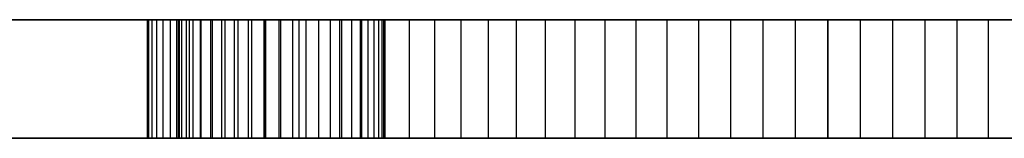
# Model space of a CAD drawing. Extents: x -47 to 47, y -122 to 0.
# Tile 25 of 28: x -14 to 3, y -2 to 0. Entities that reach past the tile are written whole.
import ezdxf

# ---------------------------------------------------------------- set-up
doc = ezdxf.new("R2010")
doc.units = 0
doc.header["$LTSCALE"] = 25.4
doc.layers.get('0').update_dxf_attribs({"linetype": 'CONTINUOUS'})

# ---------------------------------------------------------------- blocks, each defined once
blk = doc.blocks.new('NL2500034645_STL')
at = {"color": 0}
for p, q in [((-19.5, 0, -50), (19.5, 0, -50)), ((19.5, 0, 50), (-19.5, 0, 50)), ((-19.5, 0, -50), (19.5, 0, -50)), ((19.5, 0, 50), (-19.5, 0, 50)), ((19, 0, 49), (-19, 0, 49)), ((-19, 0, -49), (19, 0, -49)), ((19, 0, 49), (-19, 0, 49)), ((-19, 0, -49), (19, 0, -49)), ((17.606, 0, 47.556), (-17.394, 0, 47.556)), ((-17.394, 0, -47.444), (17.606, 0, -47.444)), ((-17.394, 0, -47.444), (17.606, 0, -47.444)), ((17.606, 0, 47.556), (-17.394, 0, 47.556)), ((-11.363, 0, 40.904), (-11.39, 0, 40.44)), ((-11.39, 0, 40.44), (-11.31, 0, 39.983)), ((-11.39, -2, 40.44), (-11.39, 0, 40.44)), ((-11.363, 0, 40.904), (-11.39, 0, 40.44)), ((-11.39, -2, 40.44), (-11.39, 0, 40.44)), ((-11.39, 0, 40.44), (-11.31, 0, 39.983)), ((-11.23, 0, 41.349), (-11.363, 0, 40.904)), ((-11.363, -2, 40.904), (-11.363, 0, 40.904)), ((-11.23, 0, 41.349), (-11.363, 0, 40.904)), ((-11.363, -2, 40.904), (-11.363, 0, 40.904)), ((-11.31, 0, 39.983), (-11.126, 0, 39.556)), ((-11.31, -2, 39.983), (-11.31, 0, 39.983)), ((-11.31, -2, 39.983), (-11.31, 0, 39.983)), ((-11.31, 0, 39.983), (-11.126, 0, 39.556)), ((-10.998, 0, 41.751), (-11.23, 0, 41.349)), ((-11.23, -2, 41.349), (-11.23, 0, 41.349)), ((-10.998, 0, 41.751), (-11.23, 0, 41.349)), ((-11.23, -2, 41.349), (-11.23, 0, 41.349)), ((-11.126, 0, 39.556), (-10.849, 0, 39.184)), ((-11.126, -2, 39.556), (-11.126, 0, 39.556)), ((-11.126, -2, 39.556), (-11.126, 0, 39.556)), ((-11.126, 0, 39.556), (-10.849, 0, 39.184)), ((-10.679, 0, 42.089), (-10.998, 0, 41.751)), ((-10.998, -2, 41.751), (-10.998, 0, 41.751)), ((-10.679, 0, 42.089), (-10.998, 0, 41.751)), ((-10.998, -2, 41.751), (-10.998, 0, 41.751)), ((-10.863, 0, -21.622), (-10.89, 0, -22.718)), ((-10.89, 0, -22.718), (-10.809, 0, -23.811)), ((-10.89, -2, -22.718), (-10.89, 0, -22.718)), ((-10.863, 0, -21.622), (-10.89, 0, -22.718)), ((-10.89, -2, -22.718), (-10.89, 0, -22.718)), ((-10.89, 0, -22.718), (-10.809, 0, -23.811)), ((-10.727, 0, -20.533), (-10.863, 0, -21.622)), ((-10.863, -2, -21.622), (-10.863, 0, -21.622)), ((-10.727, 0, -20.533), (-10.863, 0, -21.622)), ((-10.863, -2, -21.622), (-10.863, 0, -21.622)), ((-10.849, 0, 39.184), (-10.493, 0, 38.885)), ((-10.849, -2, 39.184), (-10.849, 0, 39.184)), ((-10.849, -2, 39.184), (-10.849, 0, 39.184)), ((-10.849, 0, 39.184), (-10.493, 0, 38.885)), ((-10.809, 0, -23.811), (-10.618, 0, -24.891)), ((-10.809, -2, -23.811), (-10.809, 0, -23.811)), ((-10.809, -2, -23.811), (-10.809, 0, -23.811)), ((-10.809, 0, -23.811), (-10.618, 0, -24.891)), ((-10.483, 0, -19.464), (-10.727, 0, -20.533)), ((-10.727, -2, -20.533), (-10.727, 0, -20.533)), ((-10.483, 0, -19.464), (-10.727, 0, -20.533)), ((-10.727, -2, -20.533), (-10.727, 0, -20.533)), ((-10.291, 0, 42.344), (-10.679, 0, 42.089)), ((-10.679, -2, 42.089), (-10.679, 0, 42.089)), ((-10.291, 0, 42.344), (-10.679, 0, 42.089)), ((-10.679, -2, 42.089), (-10.679, 0, 42.089)), ((-10.618, 0, -24.891), (-10.321, 0, -25.947)), ((-10.618, -2, -24.891), (-10.618, 0, -24.891)), ((-10.618, -2, -24.891), (-10.618, 0, -24.891)), ((-10.618, 0, -24.891), (-10.321, 0, -25.947)), ((-10.493, 0, 38.885), (-10.078, 0, 38.677)), ((-10.493, -2, 38.885), (-10.493, 0, 38.885)), ((-10.493, -2, 38.885), (-10.493, 0, 38.885)), ((-10.493, 0, 38.885), (-10.078, 0, 38.677)), ((-10.133, 0, -18.425), (-10.483, 0, -19.464)), ((-10.483, -2, -19.464), (-10.483, 0, -19.464)), ((-10.133, 0, -18.425), (-10.483, 0, -19.464)), ((-10.483, -2, -19.464), (-10.483, 0, -19.464)), ((-10.321, 0, -25.947), (-9.92, 0, -26.968)), ((-10.321, -2, -25.947), (-10.321, 0, -25.947)), ((-10.321, -2, -25.947), (-10.321, 0, -25.947)), ((-10.321, 0, -25.947), (-9.92, 0, -26.968)), ((-9.855, 0, 42.503), (-10.291, 0, 42.344)), ((-10.291, -2, 42.344), (-10.291, 0, 42.344)), ((-9.855, 0, 42.503), (-10.291, 0, 42.344)), ((-10.291, -2, 42.344), (-10.291, 0, 42.344)), ((-9.682, 0, -17.425), (-10.133, 0, -18.425)), ((-10.133, -2, -18.425), (-10.133, 0, -18.425)), ((-9.682, 0, -17.425), (-10.133, 0, -18.425)), ((-10.133, -2, -18.425), (-10.133, 0, -18.425)), ((-10.078, 0, 38.677), (-9.626, 0, 38.57)), ((-10.078, -2, 38.677), (-10.078, 0, 38.677)), ((-10.078, -2, 38.677), (-10.078, 0, 38.677)), ((-10.078, 0, 38.677), (-9.626, 0, 38.57)), ((-9.92, 0, -26.968), (-9.42, 0, -27.944)), ((-9.92, -2, -26.968), (-9.92, 0, -26.968)), ((-9.92, -2, -26.968), (-9.92, 0, -26.968)), ((-9.92, 0, -26.968), (-9.42, 0, -27.944)), ((-9.394, 0, 42.556), (-9.855, 0, 42.503)), ((-9.855, -2, 42.503), (-9.855, 0, 42.503)), ((-9.394, 0, 42.556), (-9.855, 0, 42.503)), ((-9.855, -2, 42.503), (-9.855, 0, 42.503)), ((-9.134, 0, -16.476), (-9.682, 0, -17.425)), ((-9.682, -2, -17.425), (-9.682, 0, -17.425)), ((-9.134, 0, -16.476), (-9.682, 0, -17.425)), ((-9.682, -2, -17.425), (-9.682, 0, -17.425)), ((-9.626, 0, 38.57), (-9.394, 0, 38.556)), ((-9.626, -2, 38.57), (-9.626, 0, 38.57)), ((-9.626, -2, 38.57), (-9.626, 0, 38.57)), ((-9.626, 0, 38.57), (-9.394, 0, 38.556)), ((-9.42, 0, -27.944), (-8.825, 0, -28.865)), ((-9.42, -2, -27.944), (-9.42, 0, -27.944)), ((-9.42, -2, -27.944), (-9.42, 0, -27.944)), ((-9.42, 0, -27.944), (-8.825, 0, -28.865)), ((-9.394, 0, 38.556), (-9.162, 0, 38.57)), ((-8.933, 0, 42.503), (-9.394, 0, 42.556)), ((-9.394, 0, 42.556), (-9.394, -2, 42.556)), ((-9.394, -2, 38.556), (-9.394, 0, 38.556)), ((-9.394, -2, 38.556), (-9.394, 0, 38.556)), ((-9.394, 0, 38.556), (-9.162, 0, 38.57)), ((-9.394, 0, 42.556), (-9.394, -2, 42.556)), ((-8.933, 0, 42.503), (-9.394, 0, 42.556)), ((-9.162, 0, 38.57), (-8.71, 0, 38.677)), ((-9.162, -2, 38.57), (-9.162, 0, 38.57)), ((-9.162, -2, 38.57), (-9.162, 0, 38.57)), ((-9.162, 0, 38.57), (-8.71, 0, 38.677)), ((-8.494, 0, -15.585), (-9.134, 0, -16.476)), ((-9.134, -2, -16.476), (-9.134, 0, -16.476)), ((-8.494, 0, -15.585), (-9.134, 0, -16.476)), ((-9.134, -2, -16.476), (-9.134, 0, -16.476)), ((-8.496, 0, 42.344), (-8.933, 0, 42.503)), ((-8.933, -2, 42.503), (-8.933, 0, 42.503)), ((-8.496, 0, 42.344), (-8.933, 0, 42.503)), ((-8.933, -2, 42.503), (-8.933, 0, 42.503)), ((-8.825, 0, -28.865), (-8.141, 0, -29.722)), ((-8.825, -2, -28.865), (-8.825, 0, -28.865)), ((-8.825, -2, -28.865), (-8.825, 0, -28.865)), ((-8.825, 0, -28.865), (-8.141, 0, -29.722)), ((-8.71, 0, 38.677), (-8.295, 0, 38.885)), ((-8.71, -2, 38.677), (-8.71, 0, 38.677)), ((-8.71, -2, 38.677), (-8.71, 0, 38.677)), ((-8.71, 0, 38.677), (-8.295, 0, 38.885)), ((-8.108, 0, 42.089), (-8.496, 0, 42.344)), ((-8.496, -2, 42.344), (-8.496, 0, 42.344)), ((-8.108, 0, 42.089), (-8.496, 0, 42.344)), ((-8.496, -2, 42.344), (-8.496, 0, 42.344)), ((-7.768, 0, -14.763), (-8.494, 0, -15.585)), ((-8.494, -2, -15.585), (-8.494, 0, -15.585)), ((-7.768, 0, -14.763), (-8.494, 0, -15.585)), ((-8.494, -2, -15.585), (-8.494, 0, -15.585)), ((-8.295, 0, 38.885), (-7.939, 0, 39.184)), ((-8.295, -2, 38.885), (-8.295, 0, 38.885)), ((-8.295, -2, 38.885), (-8.295, 0, 38.885)), ((-8.295, 0, 38.885), (-7.939, 0, 39.184)), ((-8.141, 0, -29.722), (-7.376, 0, -30.507)), ((-8.141, -2, -29.722), (-8.141, 0, -29.722)), ((-8.141, -2, -29.722), (-8.141, 0, -29.722)), ((-8.141, 0, -29.722), (-7.376, 0, -30.507)), ((-7.79, 0, 41.751), (-8.108, 0, 42.089)), ((-8.108, -2, 42.089), (-8.108, 0, 42.089)), ((-7.79, 0, 41.751), (-8.108, 0, 42.089)), ((-8.108, -2, 42.089), (-8.108, 0, 42.089)), ((-7.939, 0, 39.184), (-7.662, 0, 39.556)), ((-7.939, -2, 39.184), (-7.939, 0, 39.184)), ((-7.939, -2, 39.184), (-7.939, 0, 39.184)), ((-7.939, 0, 39.184), (-7.662, 0, 39.556)), ((-7.557, 0, 41.349), (-7.79, 0, 41.751)), ((-7.79, -2, 41.751), (-7.79, 0, 41.751)), ((-7.557, 0, 41.349), (-7.79, 0, 41.751)), ((-7.79, -2, 41.751), (-7.79, 0, 41.751)), ((-6.965, 0, -14.017), (-7.768, 0, -14.763)), ((-7.768, -2, -14.763), (-7.768, 0, -14.763)), ((-6.965, 0, -14.017), (-7.768, 0, -14.763)), ((-7.768, -2, -14.763), (-7.768, 0, -14.763)), ((-7.662, 0, 39.556), (-7.478, 0, 39.983)), ((-7.662, -2, 39.556), (-7.662, 0, 39.556)), ((-7.662, -2, 39.556), (-7.662, 0, 39.556)), ((-7.662, 0, 39.556), (-7.478, 0, 39.983)), ((-7.424, 0, 40.904), (-7.557, 0, 41.349)), ((-7.557, -2, 41.349), (-7.557, 0, 41.349)), ((-7.424, 0, 40.904), (-7.557, 0, 41.349)), ((-7.557, -2, 41.349), (-7.557, 0, 41.349)), ((-7.478, 0, 39.983), (-7.397, 0, 40.44)), ((-7.478, -2, 39.983), (-7.478, 0, 39.983)), ((-7.478, -2, 39.983), (-7.478, 0, 39.983)), ((-7.478, 0, 39.983), (-7.397, 0, 40.44)), ((-7.397, 0, 40.44), (-7.424, 0, 40.904)), ((-7.424, -2, 40.904), (-7.424, 0, 40.904)), ((-7.397, 0, 40.44), (-7.424, 0, 40.904)), ((-7.424, -2, 40.904), (-7.424, 0, 40.904)), ((-7.397, -2, 40.44), (-7.397, 0, 40.44)), ((-7.397, -2, 40.44), (-7.397, 0, 40.44)), ((-7.376, 0, -30.507), (-6.536, 0, -31.212)), ((-7.376, -2, -30.507), (-7.376, 0, -30.507)), ((-7.376, -2, -30.507), (-7.376, 0, -30.507)), ((-7.376, 0, -30.507), (-6.536, 0, -31.212)), ((-6.09, 0, -13.355), (-6.965, 0, -14.017)), ((-6.965, -2, -14.017), (-6.965, 0, -14.017)), ((-6.09, 0, -13.355), (-6.965, 0, -14.017)), ((-6.965, -2, -14.017), (-6.965, 0, -14.017)), ((-6.536, 0, -31.212), (-5.63, 0, -31.83)), ((-6.536, -2, -31.212), (-6.536, 0, -31.212)), ((-6.536, -2, -31.212), (-6.536, 0, -31.212)), ((-6.536, 0, -31.212), (-5.63, 0, -31.83)), ((-5.155, 0, -12.783), (-6.09, 0, -13.355)), ((-6.09, -2, -13.355), (-6.09, 0, -13.355)), ((-5.155, 0, -12.783), (-6.09, 0, -13.355)), ((-6.09, -2, -13.355), (-6.09, 0, -13.355)), ((-5.63, 0, -31.83), (-4.667, 0, -32.354)), ((-5.63, -2, -31.83), (-5.63, 0, -31.83)), ((-5.63, -2, -31.83), (-5.63, 0, -31.83)), ((-5.63, 0, -31.83), (-4.667, 0, -32.354)), ((-4.167, 0, -12.307), (-5.155, 0, -12.783)), ((-5.155, -2, -12.783), (-5.155, 0, -12.783)), ((-4.167, 0, -12.307), (-5.155, 0, -12.783)), ((-5.155, -2, -12.783), (-5.155, 0, -12.783)), ((-4.667, 0, -32.354), (-3.656, 0, -32.78)), ((-4.667, -2, -32.354), (-4.667, 0, -32.354)), ((-4.667, -2, -32.354), (-4.667, 0, -32.354)), ((-4.667, 0, -32.354), (-3.656, 0, -32.78)), ((-3.136, 0, -11.932), (-4.167, 0, -12.307)), ((-4.167, -2, -12.307), (-4.167, 0, -12.307)), ((-3.136, 0, -11.932), (-4.167, 0, -12.307)), ((-4.167, -2, -12.307), (-4.167, 0, -12.307)), ((-3.656, 0, -32.78), (-2.608, 0, -33.103)), ((-3.656, -2, -32.78), (-3.656, 0, -32.78)), ((-3.656, -2, -32.78), (-3.656, 0, -32.78)), ((-3.656, 0, -32.78), (-2.608, 0, -33.103)), ((-2.073, 0, -11.662), (-3.136, 0, -11.932)), ((-3.136, -2, -11.932), (-3.136, 0, -11.932)), ((-2.073, 0, -11.662), (-3.136, 0, -11.932)), ((-3.136, -2, -11.932), (-3.136, 0, -11.932)), ((-2.608, 0, -33.103), (-1.533, 0, -33.321)), ((-2.608, -2, -33.103), (-2.608, 0, -33.103)), ((-2.608, -2, -33.103), (-2.608, 0, -33.103)), ((-2.608, 0, -33.103), (-1.533, 0, -33.321)), ((-0.989, 0, -11.498), (-2.073, 0, -11.662)), ((-2.073, -2, -11.662), (-2.073, 0, -11.662)), ((-0.989, 0, -11.498), (-2.073, 0, -11.662)), ((-2.073, -2, -11.662), (-2.073, 0, -11.662)), ((-1.533, 0, -33.321), (-0.442, 0, -33.43)), ((-1.533, -2, -33.321), (-1.533, 0, -33.321)), ((-1.533, -2, -33.321), (-1.533, 0, -33.321)), ((-1.533, 0, -33.321), (-0.442, 0, -33.43)), ((0.106, 0, -11.444), (-0.989, 0, -11.498)), ((-0.989, -2, -11.498), (-0.989, 0, -11.498)), ((0.106, 0, -11.444), (-0.989, 0, -11.498)), ((-0.989, -2, -11.498), (-0.989, 0, -11.498)), ((-0.442, 0, -33.43), (0.106, 0, -33.444)), ((-0.442, -2, -33.43), (-0.442, 0, -33.43)), ((-0.442, -2, -33.43), (-0.442, 0, -33.43)), ((-0.442, 0, -33.43), (0.106, 0, -33.444)), ((0.106, 0, -33.444), (0.654, 0, -33.43)), ((1.201, 0, -11.498), (0.106, 0, -11.444)), ((0.106, 0, -11.444), (0.106, -2, -11.444)), ((0.106, -2, -33.444), (0.106, 0, -33.444)), ((0.106, -2, -33.444), (0.106, 0, -33.444)), ((0.106, 0, -33.444), (0.654, 0, -33.43)), ((0.106, 0, -11.444), (0.106, -2, -11.444)), ((1.201, 0, -11.498), (0.106, 0, -11.444)), ((0.654, 0, -33.43), (1.746, 0, -33.321)), ((0.654, -2, -33.43), (0.654, 0, -33.43)), ((0.654, -2, -33.43), (0.654, 0, -33.43)), ((0.654, 0, -33.43), (1.746, 0, -33.321)), ((2.286, 0, -11.662), (1.201, 0, -11.498)), ((1.201, -2, -11.498), (1.201, 0, -11.498)), ((2.286, 0, -11.662), (1.201, 0, -11.498)), ((1.201, -2, -11.498), (1.201, 0, -11.498)), ((1.746, 0, -33.321), (2.82, 0, -33.103)), ((1.746, -2, -33.321), (1.746, 0, -33.321)), ((1.746, -2, -33.321), (1.746, 0, -33.321)), ((1.746, 0, -33.321), (2.82, 0, -33.103)), ((3.348, 0, -11.932), (2.286, 0, -11.662)), ((2.286, -2, -11.662), (2.286, 0, -11.662)), ((3.348, 0, -11.932), (2.286, 0, -11.662)), ((2.286, -2, -11.662), (2.286, 0, -11.662)), ((2.82, 0, -33.103), (3.868, 0, -32.78)), ((2.82, -2, -33.103), (2.82, 0, -33.103)), ((2.82, -2, -33.103), (2.82, 0, -33.103)), ((2.82, 0, -33.103), (3.868, 0, -32.78)), ((-17.394, -2, 47.556), (17.606, -2, 47.556)), ((17.606, -2, -47.444), (-17.394, -2, -47.444)), ((17.606, -2, -47.444), (-17.394, -2, -47.444)), ((-17.394, -2, 47.556), (17.606, -2, 47.556)), ((-11.31, -2, 39.983), (-11.39, -2, 40.44)), ((-11.39, -2, 40.44), (-11.363, -2, 40.904)), ((-11.39, -2, 40.44), (-11.363, -2, 40.904)), ((-11.31, -2, 39.983), (-11.39, -2, 40.44)), ((-11.363, -2, 40.904), (-11.23, -2, 41.349)), ((-11.363, -2, 40.904), (-11.23, -2, 41.349)), ((-11.126, -2, 39.556), (-11.31, -2, 39.983)), ((-11.126, -2, 39.556), (-11.31, -2, 39.983)), ((-11.23, -2, 41.349), (-10.998, -2, 41.751)), ((-11.23, -2, 41.349), (-10.998, -2, 41.751)), ((-10.849, -2, 39.184), (-11.126, -2, 39.556)), ((-10.849, -2, 39.184), (-11.126, -2, 39.556)), ((-10.998, -2, 41.751), (-10.679, -2, 42.089)), ((-10.998, -2, 41.751), (-10.679, -2, 42.089)), ((-10.89, -2, -22.718), (-10.863, -2, -21.622)), ((-10.809, -2, -23.811), (-10.89, -2, -22.718)), ((-10.89, -2, -22.718), (-10.863, -2, -21.622)), ((-10.809, -2, -23.811), (-10.89, -2, -22.718)), ((-10.863, -2, -21.622), (-10.727, -2, -20.533)), ((-10.863, -2, -21.622), (-10.727, -2, -20.533)), ((-10.493, -2, 38.885), (-10.849, -2, 39.184)), ((-10.493, -2, 38.885), (-10.849, -2, 39.184)), ((-10.618, -2, -24.891), (-10.809, -2, -23.811)), ((-10.618, -2, -24.891), (-10.809, -2, -23.811)), ((-10.727, -2, -20.533), (-10.483, -2, -19.464)), ((-10.727, -2, -20.533), (-10.483, -2, -19.464)), ((-10.679, -2, 42.089), (-10.291, -2, 42.344)), ((-10.679, -2, 42.089), (-10.291, -2, 42.344)), ((-10.321, -2, -25.947), (-10.618, -2, -24.891)), ((-10.321, -2, -25.947), (-10.618, -2, -24.891)), ((-10.078, -2, 38.677), (-10.493, -2, 38.885)), ((-10.078, -2, 38.677), (-10.493, -2, 38.885)), ((-10.483, -2, -19.464), (-10.133, -2, -18.425)), ((-10.483, -2, -19.464), (-10.133, -2, -18.425)), ((-9.92, -2, -26.968), (-10.321, -2, -25.947)), ((-9.92, -2, -26.968), (-10.321, -2, -25.947)), ((-10.291, -2, 42.344), (-9.855, -2, 42.503)), ((-10.291, -2, 42.344), (-9.855, -2, 42.503)), ((-10.133, -2, -18.425), (-9.682, -2, -17.425)), ((-10.133, -2, -18.425), (-9.682, -2, -17.425)), ((-9.626, -2, 38.57), (-10.078, -2, 38.677)), ((-9.626, -2, 38.57), (-10.078, -2, 38.677)), ((-9.42, -2, -27.944), (-9.92, -2, -26.968)), ((-9.42, -2, -27.944), (-9.92, -2, -26.968)), ((-9.855, -2, 42.503), (-9.394, -2, 42.556)), ((-9.855, -2, 42.503), (-9.394, -2, 42.556)), ((-9.682, -2, -17.425), (-9.134, -2, -16.476)), ((-9.682, -2, -17.425), (-9.134, -2, -16.476)), ((-9.394, -2, 38.556), (-9.626, -2, 38.57)), ((-9.394, -2, 38.556), (-9.626, -2, 38.57)), ((-8.825, -2, -28.865), (-9.42, -2, -27.944)), ((-8.825, -2, -28.865), (-9.42, -2, -27.944)), ((-9.394, -2, 42.556), (-8.933, -2, 42.503)), ((-9.162, -2, 38.57), (-9.394, -2, 38.556)), ((-9.162, -2, 38.57), (-9.394, -2, 38.556)), ((-9.394, -2, 42.556), (-8.933, -2, 42.503)), ((-8.71, -2, 38.677), (-9.162, -2, 38.57)), ((-8.71, -2, 38.677), (-9.162, -2, 38.57)), ((-9.134, -2, -16.476), (-8.494, -2, -15.585)), ((-9.134, -2, -16.476), (-8.494, -2, -15.585)), ((-8.933, -2, 42.503), (-8.496, -2, 42.344)), ((-8.933, -2, 42.503), (-8.496, -2, 42.344)), ((-8.141, -2, -29.722), (-8.825, -2, -28.865)), ((-8.141, -2, -29.722), (-8.825, -2, -28.865)), ((-8.295, -2, 38.885), (-8.71, -2, 38.677)), ((-8.295, -2, 38.885), (-8.71, -2, 38.677)), ((-8.496, -2, 42.344), (-8.108, -2, 42.089)), ((-8.496, -2, 42.344), (-8.108, -2, 42.089)), ((-8.494, -2, -15.585), (-7.768, -2, -14.763)), ((-8.494, -2, -15.585), (-7.768, -2, -14.763)), ((-7.939, -2, 39.184), (-8.295, -2, 38.885)), ((-7.939, -2, 39.184), (-8.295, -2, 38.885)), ((-7.376, -2, -30.507), (-8.141, -2, -29.722)), ((-7.376, -2, -30.507), (-8.141, -2, -29.722)), ((-8.108, -2, 42.089), (-7.79, -2, 41.751)), ((-8.108, -2, 42.089), (-7.79, -2, 41.751)), ((-7.662, -2, 39.556), (-7.939, -2, 39.184)), ((-7.662, -2, 39.556), (-7.939, -2, 39.184)), ((-7.79, -2, 41.751), (-7.557, -2, 41.349)), ((-7.79, -2, 41.751), (-7.557, -2, 41.349)), ((-7.768, -2, -14.763), (-6.965, -2, -14.017)), ((-7.768, -2, -14.763), (-6.965, -2, -14.017)), ((-7.478, -2, 39.983), (-7.662, -2, 39.556)), ((-7.478, -2, 39.983), (-7.662, -2, 39.556)), ((-7.557, -2, 41.349), (-7.424, -2, 40.904)), ((-7.557, -2, 41.349), (-7.424, -2, 40.904)), ((-7.397, -2, 40.44), (-7.478, -2, 39.983)), ((-7.397, -2, 40.44), (-7.478, -2, 39.983)), ((-7.424, -2, 40.904), (-7.397, -2, 40.44)), ((-7.424, -2, 40.904), (-7.397, -2, 40.44)), ((-6.536, -2, -31.212), (-7.376, -2, -30.507)), ((-6.536, -2, -31.212), (-7.376, -2, -30.507)), ((-6.965, -2, -14.017), (-6.09, -2, -13.355)), ((-6.965, -2, -14.017), (-6.09, -2, -13.355)), ((-5.63, -2, -31.83), (-6.536, -2, -31.212)), ((-5.63, -2, -31.83), (-6.536, -2, -31.212)), ((-6.09, -2, -13.355), (-5.155, -2, -12.783)), ((-6.09, -2, -13.355), (-5.155, -2, -12.783)), ((-4.667, -2, -32.354), (-5.63, -2, -31.83)), ((-4.667, -2, -32.354), (-5.63, -2, -31.83)), ((-5.155, -2, -12.783), (-4.167, -2, -12.307)), ((-5.155, -2, -12.783), (-4.167, -2, -12.307)), ((-3.656, -2, -32.78), (-4.667, -2, -32.354)), ((-3.656, -2, -32.78), (-4.667, -2, -32.354)), ((-4.167, -2, -12.307), (-3.136, -2, -11.932)), ((-4.167, -2, -12.307), (-3.136, -2, -11.932)), ((-2.608, -2, -33.103), (-3.656, -2, -32.78)), ((-2.608, -2, -33.103), (-3.656, -2, -32.78)), ((-3.136, -2, -11.932), (-2.073, -2, -11.662)), ((-3.136, -2, -11.932), (-2.073, -2, -11.662)), ((-1.533, -2, -33.321), (-2.608, -2, -33.103)), ((-1.533, -2, -33.321), (-2.608, -2, -33.103)), ((-2.073, -2, -11.662), (-0.989, -2, -11.498)), ((-2.073, -2, -11.662), (-0.989, -2, -11.498)), ((-0.442, -2, -33.43), (-1.533, -2, -33.321)), ((-0.442, -2, -33.43), (-1.533, -2, -33.321)), ((-0.989, -2, -11.498), (0.106, -2, -11.444)), ((-0.989, -2, -11.498), (0.106, -2, -11.444)), ((0.106, -2, -33.444), (-0.442, -2, -33.43)), ((0.106, -2, -33.444), (-0.442, -2, -33.43)), ((0.106, -2, -11.444), (1.201, -2, -11.498)), ((0.654, -2, -33.43), (0.106, -2, -33.444)), ((0.654, -2, -33.43), (0.106, -2, -33.444)), ((0.106, -2, -11.444), (1.201, -2, -11.498)), ((1.746, -2, -33.321), (0.654, -2, -33.43)), ((1.746, -2, -33.321), (0.654, -2, -33.43)), ((1.201, -2, -11.498), (2.286, -2, -11.662)), ((1.201, -2, -11.498), (2.286, -2, -11.662)), ((2.82, -2, -33.103), (1.746, -2, -33.321)), ((2.82, -2, -33.103), (1.746, -2, -33.321)), ((2.286, -2, -11.662), (3.348, -2, -11.932)), ((2.286, -2, -11.662), (3.348, -2, -11.932)), ((3.868, -2, -32.78), (2.82, -2, -33.103)), ((3.868, -2, -32.78), (2.82, -2, -33.103))]:
    blk.add_line(p, q, dxfattribs=at)

msp = doc.modelspace()

# ---------------------------------------------------------------- block references
at = {"color": 0}
msp.add_blockref('NL2500034645_STL', (0, 0), dxfattribs=at)

doc.saveas('drawing.dxf')
